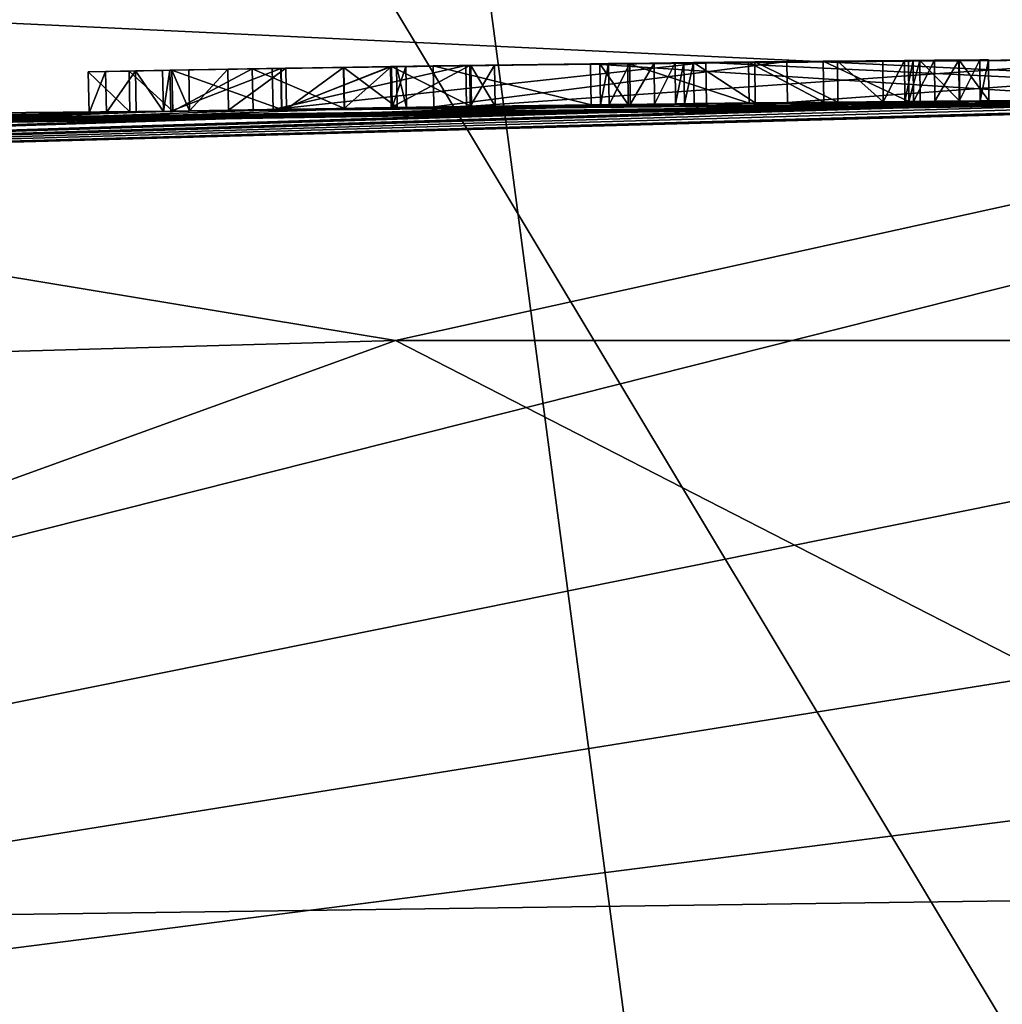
# Model space of a CAD drawing. Header units: millimetres. Extents: x -29 to 28.8, y -75.2 to 10.
# Tile 246 of 256: x -4 to -1.5, y -16 to -13.5. Entities that reach past the tile are written whole.
import ezdxf

# ---------------------------------------------------------------- set-up
doc = ezdxf.new("R2010")
doc.units = ezdxf.units.MM
doc.header["$LTSCALE"] = 88.413066
for name, color, linetype in [('241', 7, 'CONTINUOUS'), ('242', 7, 'CONTINUOUS'), ('243', 7, 'CONTINUOUS'), ('245', 7, 'CONTINUOUS'), ('247', 7, 'CONTINUOUS'), ('263', 7, 'CONTINUOUS'), ('266', 7, 'CONTINUOUS'), ('267', 7, 'CONTINUOUS'), ('268', 7, 'CONTINUOUS'), ('269', 7, 'CONTINUOUS'), ('270', 7, 'CONTINUOUS'), ('271', 7, 'CONTINUOUS'), ('272', 7, 'CONTINUOUS'), ('273', 7, 'CONTINUOUS'), ('274', 7, 'CONTINUOUS'), ('275', 7, 'CONTINUOUS'), ('276', 7, 'CONTINUOUS'), ('277', 7, 'CONTINUOUS'), ('278', 7, 'CONTINUOUS'), ('279', 7, 'CONTINUOUS'), ('292', 7, 'CONTINUOUS'), ('294', 7, 'CONTINUOUS'), ('346', 7, 'CONTINUOUS'), ('347', 7, 'CONTINUOUS'), ('348', 7, 'CONTINUOUS'), ('349', 7, 'CONTINUOUS'), ('350', 7, 'CONTINUOUS'), ('351', 7, 'CONTINUOUS'), ('352', 7, 'CONTINUOUS'), ('364', 7, 'CONTINUOUS'), ('726', 7, 'CONTINUOUS')]:
    doc.layers.add(name, color=color, linetype=linetype)

msp = doc.modelspace()

# ---------------------------------------------------------------- linework, layer by layer
at = {"layer": '241', "color": 7, "linetype": 'CONTINUOUS', "true_color": 0xc7d9f7}
for points in [[(4.1034, -12.7628, 104.5), (7.4407, -12.9122, 105.3469), (-12.2696, -16.8948, 127.9335), (4.1034, -12.7628, 104.5)], [(-4.1034, -12.7628, 104.5), (4.1034, -12.7628, 104.5), (-12.2696, -16.8948, 127.9335), (-4.1034, -12.7628, 104.5)], [(7.4407, -12.9122, 105.3469), (9.9823, -13.3272, 107.7006), (-12.2696, -16.8948, 127.9335), (7.4407, -12.9122, 105.3469)], [(9.9823, -13.3272, 107.7006), (11.0863, -13.911, 111.0117), (-12.2696, -16.8948, 127.9335), (9.9823, -13.3272, 107.7006)], [(11.0863, -13.911, 111.0117), (12.2696, -16.8948, 127.9335), (-12.2696, -16.8948, 127.9335), (11.0863, -13.911, 111.0117)]]:
    msp.add_3dface(points, dxfattribs=at)
at = {"layer": '242', "color": 7, "linetype": 'CONTINUOUS', "true_color": 0xc7d9f7}
for points in [[(0, -13.7, 137.2244), (-11.0247, -14.0041, 137.2244), (-0.0199, -13.7, 142.3652), (0, -13.7, 137.2244)], [(-0.0199, -13.7, 142.3652), (-11.0247, -14.0041, 137.2244), (-0.1172, -13.7, 142.4231), (-0.0199, -13.7, 142.3652)], [(-0.1172, -13.7, 142.4231), (-11.0247, -14.0041, 137.2244), (-0.153, -13.7001, 142.5063), (-0.1172, -13.7, 142.4231)], [(-0.153, -13.7001, 142.5063), (-11.0247, -14.0041, 137.2244), (-0.4914, -13.7006, 142.3754), (-0.153, -13.7001, 142.5063)], [(-0.4914, -13.7006, 142.3754), (-11.0247, -14.0041, 137.2244), (-0.7755, -13.7015, 142.3657), (-0.4914, -13.7006, 142.3754)], [(-0.7755, -13.7015, 142.3657), (-11.0247, -14.0041, 137.2244), (-1.0435, -13.7027, 142.3934), (-0.7755, -13.7015, 142.3657)], [(-1.0435, -13.7027, 142.3934), (-11.0247, -14.0041, 137.2244), (-1.1443, -13.7033, 142.3732), (-1.0435, -13.7027, 142.3934)], [(-1.1443, -13.7033, 142.3732), (-11.0247, -14.0041, 137.2244), (-1.221, -13.7037, 142.4479), (-1.1443, -13.7033, 142.3732)], [(-11.0247, -14.0041, 137.2244), (-1.546, -13.706, 142.3949), (-1.221, -13.7037, 142.4479), (-11.0247, -14.0041, 137.2244)], [(-1.546, -13.706, 142.3949), (-11.0247, -14.0041, 137.2244), (-1.5989, -13.7064, 142.3729), (-1.546, -13.706, 142.3949)], [(-6.1226, -13.7937, 155.7729), (-0.2594, -13.7002, 157.4971), (-6.0406, -13.7912, 143.2707), (-6.1226, -13.7937, 155.7729)], [(-0.2594, -13.7002, 157.4971), (-5.9339, -13.788, 143.4626), (-6.0406, -13.7912, 143.2707), (-0.2594, -13.7002, 157.4971)], [(-5.9339, -13.788, 143.4626), (-0.2594, -13.7002, 157.4971), (-5.8721, -13.7862, 143.5375), (-5.9339, -13.788, 143.4626)], [(-5.8721, -13.7862, 143.5375), (-0.2594, -13.7002, 157.4971), (-5.7536, -13.7828, 143.5577), (-5.8721, -13.7862, 143.5375)], [(-5.7536, -13.7828, 143.5577), (-0.2594, -13.7002, 157.4971), (-5.6138, -13.7788, 143.5245), (-5.7536, -13.7828, 143.5577)], [(-5.6138, -13.7788, 143.5245), (-0.2594, -13.7002, 157.4971), (-5.4536, -13.7744, 143.4884), (-5.6138, -13.7788, 143.5245)], [(-5.4536, -13.7744, 143.4884), (-0.2594, -13.7002, 157.4971), (-5.3545, -13.7717, 143.5455), (-5.4536, -13.7744, 143.4884)], [(-5.3545, -13.7717, 143.5455), (-0.2594, -13.7002, 157.4971), (-5.281, -13.7697, 143.4579), (-5.3545, -13.7717, 143.5455)], [(-5.281, -13.7697, 143.4579), (-0.2594, -13.7002, 157.4971), (-5.281, -13.7697, 142.4479), (-5.281, -13.7697, 143.4579)], [(-5.281, -13.7697, 142.4479), (-0.2594, -13.7002, 157.4971), (-4.9395, -13.761, 143.3621), (-5.281, -13.7697, 142.4479)], [(-4.9395, -13.761, 143.3621), (-0.2594, -13.7002, 157.4971), (-4.7547, -13.7565, 143.5264), (-4.9395, -13.761, 143.3621)], [(-0.2594, -13.7002, 157.4971), (-3.3221, -13.7276, 147.8355), (-4.7547, -13.7565, 143.5264), (-0.2594, -13.7002, 157.4971)], [(-3.3221, -13.7276, 147.8355), (-0.2594, -13.7002, 157.4971), (-2.2334, -13.7125, 149.3865), (-3.3221, -13.7276, 147.8355)], [(-2.8362, -13.7201, 146.0127), (-1.1187, -13.7031, 145.2088), (-2.8266, -13.72, 143.2705), (-2.8362, -13.7201, 146.0127)], [(-1.1187, -13.7031, 145.2088), (-2.4298, -13.7148, 143.4144), (-2.8266, -13.72, 143.2705), (-1.1187, -13.7031, 145.2088)], [(-2.523, -13.7159, 146.2754), (-2.0302, -13.7103, 149.0308), (-1.1187, -13.7031, 145.6178), (-2.523, -13.7159, 146.2754)], [(-2.1266, -13.7113, 143.5569), (-2.4298, -13.7148, 143.4144), (-1.1187, -13.7031, 145.2088), (-2.1266, -13.7113, 143.5569)], [(-2.2334, -13.7125, 149.3865), (-0.2594, -13.7002, 157.4971), (-0.3449, -13.7003, 149.5457), (-2.2334, -13.7125, 149.3865)], [(-1.939, -13.7094, 143.5334), (-2.1266, -13.7113, 143.5569), (-1.1187, -13.7031, 145.2088), (-1.939, -13.7094, 143.5334)], [(-0.4943, -13.7006, 149.1649), (-0.8154, -13.7017, 148.5712), (-2.0302, -13.7103, 149.0308), (-0.4943, -13.7006, 149.1649)], [(-2.0302, -13.7103, 149.0308), (-0.8154, -13.7017, 148.5712), (-1.1187, -13.7031, 145.6178), (-2.0302, -13.7103, 149.0308)], [(-1.725, -13.7074, 143.4104), (-1.939, -13.7094, 143.5334), (-1.1187, -13.7031, 145.2088), (-1.725, -13.7074, 143.4104)], [(-1.6966, -13.7072, 143.4884), (-1.725, -13.7074, 143.4104), (-1.1187, -13.7031, 145.2088), (-1.6966, -13.7072, 143.4884)], [(-1.5975, -13.7064, 143.5455), (-1.6966, -13.7072, 143.4884), (-1.1187, -13.7031, 145.2088), (-1.5975, -13.7064, 143.5455)], [(-1.524, -13.7058, 143.4579), (-1.5975, -13.7064, 143.5455), (-1.1187, -13.7031, 145.2088), (-1.524, -13.7058, 143.4579)], [(-1.546, -13.706, 142.3949), (-1.524, -13.7058, 142.4479), (-1.221, -13.7037, 143.1297), (-1.546, -13.706, 142.3949)], [(-1.546, -13.706, 142.3949), (-1.221, -13.7037, 143.1297), (-1.221, -13.7037, 142.4479), (-1.546, -13.706, 142.3949)], [(-1.524, -13.7058, 142.4479), (-1.524, -13.7058, 143.4579), (-1.1187, -13.7031, 145.2088), (-1.524, -13.7058, 142.4479)], [(-1.524, -13.7058, 142.4479), (-1.1187, -13.7031, 145.2088), (-1.221, -13.7037, 143.1297), (-1.524, -13.7058, 142.4479)], [(-1.5989, -13.7064, 142.3729), (-11.0247, -14.0041, 137.2244), (-1.6601, -13.7069, 142.3729), (-1.5989, -13.7064, 142.3729)], [(-1.6601, -13.7069, 142.3729), (-11.0247, -14.0041, 137.2244), (-1.7131, -13.7073, 142.3949), (-1.6601, -13.7069, 142.3729)], [(-1.7131, -13.7073, 142.3949), (-11.0247, -14.0041, 137.2244), (-1.735, -13.7075, 142.4479), (-1.7131, -13.7073, 142.3949)], [(-11.0247, -14.0041, 137.2244), (-2.311, -13.7134, 142.3949), (-1.735, -13.7075, 142.4479), (-11.0247, -14.0041, 137.2244)], [(-2.311, -13.7134, 142.3949), (-11.0247, -14.0041, 137.2244), (-2.3639, -13.714, 142.3729), (-2.311, -13.7134, 142.3949)], [(-2.3639, -13.714, 142.3729), (-11.0247, -14.0041, 137.2244), (-2.4251, -13.7147, 142.3729), (-2.3639, -13.714, 142.3729)], [(-2.4251, -13.7147, 142.3729), (-11.0247, -14.0041, 137.2244), (-2.4781, -13.7154, 142.3949), (-2.4251, -13.7147, 142.3729)], [(-2.4781, -13.7154, 142.3949), (-11.0247, -14.0041, 137.2244), (-2.5, -13.7156, 142.4479), (-2.4781, -13.7154, 142.3949)], [(-2.5, -13.7156, 142.4479), (-11.0247, -14.0041, 137.2244), (-3.0233, -13.7229, 142.386), (-2.5, -13.7156, 142.4479)], [(-3.0233, -13.7229, 142.386), (-11.0247, -14.0041, 137.2244), (-3.3011, -13.7274, 142.4294), (-3.0233, -13.7229, 142.386)], [(-3.3011, -13.7274, 142.4294), (-11.0247, -14.0041, 137.2244), (-3.5975, -13.7324, 142.3986), (-3.3011, -13.7274, 142.4294)], [(-4.7547, -13.7565, 143.5264), (-3.3221, -13.7276, 147.8355), (-4.4597, -13.7497, 143.55), (-4.7547, -13.7565, 143.5264)], [(-4.4597, -13.7497, 143.55), (-3.3221, -13.7276, 147.8355), (-4.2262, -13.7447, 143.4963), (-4.4597, -13.7497, 143.55)], [(-4.2262, -13.7447, 143.4963), (-3.3221, -13.7276, 147.8355), (-4.1127, -13.7423, 143.3729), (-4.2262, -13.7447, 143.4963)], [(-4.1127, -13.7423, 143.3729), (-3.3221, -13.7276, 147.8355), (-4.0753, -13.7415, 142.8745), (-4.1127, -13.7423, 143.3729)], [(-4.0753, -13.7415, 142.8745), (-3.3221, -13.7276, 147.8355), (-4.0334, -13.7407, 142.6636), (-4.0753, -13.7415, 142.8745)], [(-4.0334, -13.7407, 142.6636), (-3.3221, -13.7276, 147.8355), (-3.784, -13.7358, 144.0183), (-4.0334, -13.7407, 142.6636)], [(-3.784, -13.7358, 144.0183), (-3.3221, -13.7276, 147.8355), (-3.6816, -13.7339, 144.1233), (-3.784, -13.7358, 144.0183)], [(-3.6816, -13.7339, 144.1233), (-3.3221, -13.7276, 147.8355), (-3.574, -13.7319, 144.0183), (-3.6816, -13.7339, 144.1233)], [(-3.579, -13.732, 142.4728), (-3.3011, -13.7274, 142.4294), (-3.5975, -13.7324, 142.3986), (-3.579, -13.732, 142.4728)], [(-3.574, -13.7319, 143.4377), (-3.3221, -13.7276, 147.8355), (-3.2995, -13.7274, 143.4687), (-3.574, -13.7319, 143.4377)], [(-3.574, -13.7319, 144.0183), (-3.3221, -13.7276, 147.8355), (-3.574, -13.7319, 143.4377), (-3.574, -13.7319, 144.0183)], [(-3.574, -13.7319, 142.6777), (-3.574, -13.7319, 143.2527), (-3.3723, -13.7284, 143.3714), (-3.574, -13.7319, 142.6777)], [(-3.532, -13.7312, 142.5934), (-3.574, -13.7319, 142.6777), (-3.3723, -13.7284, 143.3714), (-3.532, -13.7312, 142.5934)], [(-3.4335, -13.7295, 142.5361), (-3.532, -13.7312, 142.5934), (-3.3723, -13.7284, 143.3714), (-3.4335, -13.7295, 142.5361)], [(-3.2883, -13.7271, 142.5453), (-3.4335, -13.7295, 142.5361), (-3.3723, -13.7284, 143.3714), (-3.2883, -13.7271, 142.5453)], [(-3.1426, -13.7247, 143.3417), (-3.2883, -13.7271, 142.5453), (-3.3723, -13.7284, 143.3714), (-3.1426, -13.7247, 143.3417)], [(-3.3221, -13.7276, 147.8355), (-2.8362, -13.7201, 146.0127), (-3.2995, -13.7274, 143.4687), (-3.3221, -13.7276, 147.8355)], [(-3.2995, -13.7274, 143.4687), (-2.8362, -13.7201, 146.0127), (-3.025, -13.7229, 143.4996), (-3.2995, -13.7274, 143.4687)], [(-3.143, -13.7247, 142.5544), (-3.2883, -13.7271, 142.5453), (-3.1426, -13.7247, 143.3417), (-3.143, -13.7247, 142.5544)], [(-3.0227, -13.7228, 142.7012), (-3.143, -13.7247, 142.5544), (-3.1426, -13.7247, 143.3417), (-3.0227, -13.7228, 142.7012)], [(-3.0104, -13.7227, 143.1557), (-3.0227, -13.7228, 142.7012), (-3.1426, -13.7247, 143.3417), (-3.0104, -13.7227, 143.1557)], [(-3.025, -13.7229, 143.4996), (-2.8362, -13.7201, 146.0127), (-2.8266, -13.72, 143.2705), (-3.025, -13.7229, 143.4996)], [(-2.8236, -13.7199, 142.6051), (-2.5, -13.7156, 142.4479), (-3.0233, -13.7229, 142.386), (-2.8236, -13.7199, 142.6051)], [(-2.9868, -13.7223, 142.8764), (-3.0227, -13.7228, 142.7012), (-3.0104, -13.7227, 143.1557), (-2.9868, -13.7223, 142.8764)], [(-2.9183, -13.7213, 147.7705), (-2.0302, -13.7103, 149.0308), (-2.523, -13.7159, 146.2754), (-2.9183, -13.7213, 147.7705)], [(-2.8266, -13.72, 143.2705), (-2.4298, -13.7148, 143.4144), (-2.7641, -13.7191, 142.9379), (-2.8266, -13.72, 143.2705)], [(-2.5, -13.7156, 143.0749), (-2.5, -13.7156, 142.4479), (-2.8236, -13.7199, 142.6051), (-2.5, -13.7156, 143.0749)], [(-2.7641, -13.7191, 142.9379), (-2.5, -13.7156, 143.0749), (-2.8236, -13.7199, 142.6051), (-2.7641, -13.7191, 142.9379)], [(-2.4298, -13.7148, 143.4144), (-2.5, -13.7156, 143.0749), (-2.7641, -13.7191, 142.9379), (-2.4298, -13.7148, 143.4144)], [(-1.735, -13.7075, 142.4479), (-2.311, -13.7134, 142.3949), (-1.735, -13.7075, 143.1959), (-1.735, -13.7075, 142.4479)], [(-1.735, -13.7075, 143.1959), (-2.311, -13.7134, 142.3949), (-1.7893, -13.708, 143.2952), (-1.735, -13.7075, 143.1959)], [(-1.7893, -13.708, 143.2952), (-2.311, -13.7134, 142.3949), (-1.9032, -13.7091, 143.352), (-1.7893, -13.708, 143.2952)], [(-2.311, -13.7134, 142.3949), (-2.289, -13.7131, 142.4479), (-1.9032, -13.7091, 143.352), (-2.311, -13.7134, 142.3949)], [(-1.9032, -13.7091, 143.352), (-2.289, -13.7131, 142.4479), (-2.1113, -13.7111, 143.3658), (-1.9032, -13.7091, 143.352)], [(-2.1113, -13.7111, 143.3658), (-2.289, -13.7131, 142.4479), (-2.2647, -13.7128, 143.2644), (-2.1113, -13.7111, 143.3658)], [(-2.289, -13.7131, 142.4479), (-2.289, -13.7131, 143.0669), (-2.2647, -13.7128, 143.2644), (-2.289, -13.7131, 142.4479)], [(-3.5975, -13.7324, 142.3986), (-11.0247, -14.0041, 137.2244), (-3.6654, -13.7336, 142.3722), (-3.5975, -13.7324, 142.3986)], [(-3.6654, -13.7336, 142.3722), (-11.0247, -14.0041, 137.2244), (-3.7405, -13.735, 142.3809), (-3.6654, -13.7336, 142.3722)], [(-3.7405, -13.735, 142.3809), (-11.0247, -14.0041, 137.2244), (-3.784, -13.7358, 142.4479), (-3.7405, -13.735, 142.3809)], [(-11.0247, -14.0041, 137.2244), (-4.2485, -13.7451, 142.3754), (-3.784, -13.7358, 142.4479), (-11.0247, -14.0041, 137.2244)], [(-4.2485, -13.7451, 142.3754), (-4.0334, -13.7407, 142.6636), (-3.784, -13.7358, 142.4479), (-4.2485, -13.7451, 142.3754)], [(-4.0334, -13.7407, 142.6636), (-3.784, -13.7358, 144.0183), (-3.784, -13.7358, 142.4479), (-4.0334, -13.7407, 142.6636)]]:
    msp.add_3dface(points, dxfattribs=at)
at = {"layer": '243', "color": 7, "linetype": 'CONTINUOUS', "true_color": 0xc7d9f7}
for points in [[(-10.3836, -13.206, 128.4951), (0, -13.7, 137.2244), (0, -12.9404, 128.542), (-10.3836, -13.206, 128.4951)], [(-10.7029, -13.7953, 132.8426), (0, -13.7, 137.2244), (-10.3836, -13.206, 128.4951), (-10.7029, -13.7953, 132.8426)], [(-11.0247, -14.0041, 137.2244), (0, -13.7, 137.2244), (-10.7029, -13.7953, 132.8426), (-11.0247, -14.0041, 137.2244)]]:
    msp.add_3dface(points, dxfattribs=at)
at = {"layer": '245', "color": 7, "linetype": 'CONTINUOUS', "true_color": 0xc7d9f7}
for points in [[(-0.3015, -15.7002, 159.4966), (-7.1154, -15.7928, 157.4726), (-7.0195, -17.7, 157.5313), (-0.3015, -15.7002, 159.4966)], [(0, -17.7, 159.5), (-0.3015, -15.7002, 159.4966), (-7.0195, -17.7, 157.5313), (0, -17.7, 159.5)]]:
    msp.add_3dface(points, dxfattribs=at)
at = {"layer": '247', "color": 7, "linetype": 'CONTINUOUS', "true_color": 0xc7d9f7}
for points in [[(-0.2594, -13.7002, 157.4971), (-6.1226, -13.7937, 155.7729), (-3.0143, -14.3083, 158.5621), (-0.2594, -13.7002, 157.4971)], [(-0.2594, -13.7002, 157.4971), (-3.0143, -14.3083, 158.5621), (3.0139, -14.3083, 158.5622), (-0.2594, -13.7002, 157.4971)], [(-6.1226, -13.7937, 155.7729), (-8.3948, -14.4605, 155.8581), (-3.0143, -14.3083, 158.5621), (-6.1226, -13.7937, 155.7729)], [(-8.3948, -14.4605, 155.8581), (-7.1154, -15.7928, 157.4726), (-3.0143, -14.3083, 158.5621), (-8.3948, -14.4605, 155.8581)], [(-7.1154, -15.7928, 157.4726), (-0.3015, -15.7002, 159.4966), (-3.0143, -14.3083, 158.5621), (-7.1154, -15.7928, 157.4726)], [(-3.0143, -14.3083, 158.5621), (-0.3015, -15.7002, 159.4966), (3.0139, -14.3083, 158.5622), (-3.0143, -14.3083, 158.5621)]]:
    msp.add_3dface(points, dxfattribs=at)
at = {"layer": '263', "color": 7, "linetype": 'CONTINUOUS', "true_color": 0xb1bdc9}
for points in [[(-1.1193, -13.6001, 145.2088), (-2.8379, -13.6171, 146.013), (-1.1193, -13.6001, 145.6178), (-1.1193, -13.6001, 145.2088)], [(-1.1193, -13.6001, 145.6178), (-2.8379, -13.6171, 146.013), (-2.5244, -13.6129, 146.2756), (-1.1193, -13.6001, 145.6178)], [(-2.2347, -13.6095, 149.3864), (-0.3447, -13.5973, 149.5456), (-2.0314, -13.6073, 149.0307), (-2.2347, -13.6095, 149.3864)], [(-1.94, -13.6064, 143.5334), (-2.1123, -13.6081, 143.3658), (-2.1276, -13.6083, 143.5569), (-1.94, -13.6064, 143.5334)], [(-1.9041, -13.6061, 143.352), (-2.1123, -13.6081, 143.3658), (-1.94, -13.6064, 143.5334), (-1.9041, -13.6061, 143.352)], [(-2.0314, -13.6073, 149.0307), (-0.3447, -13.5973, 149.5456), (-0.4943, -13.5976, 149.1648), (-2.0314, -13.6073, 149.0307)], [(-1.7259, -13.6044, 143.4104), (-1.9041, -13.6061, 143.352), (-1.94, -13.6064, 143.5334), (-1.7259, -13.6044, 143.4104)], [(-1.7902, -13.605, 143.2951), (-1.9041, -13.6061, 143.352), (-1.7259, -13.6044, 143.4104), (-1.7902, -13.605, 143.2951)], [(-1.7359, -13.6045, 143.1959), (-1.7902, -13.605, 143.2951), (-1.7259, -13.6044, 143.4104), (-1.7359, -13.6045, 143.1959)], [(-1.7139, -13.6043, 142.3949), (-1.7359, -13.6045, 142.4479), (-1.7259, -13.6044, 143.4104), (-1.7139, -13.6043, 142.3949)], [(-1.7359, -13.6045, 142.4479), (-1.7359, -13.6045, 143.1959), (-1.7259, -13.6044, 143.4104), (-1.7359, -13.6045, 142.4479)], [(-1.6975, -13.6042, 143.4884), (-1.7139, -13.6043, 142.3949), (-1.7259, -13.6044, 143.4104), (-1.6975, -13.6042, 143.4884)], [(-1.6609, -13.6039, 142.3729), (-1.7139, -13.6043, 142.3949), (-1.6975, -13.6042, 143.4884), (-1.6609, -13.6039, 142.3729)], [(-1.5984, -13.6034, 143.5455), (-1.6609, -13.6039, 142.3729), (-1.6975, -13.6042, 143.4884), (-1.5984, -13.6034, 143.5455)], [(-1.5997, -13.6034, 142.3729), (-1.6609, -13.6039, 142.3729), (-1.5984, -13.6034, 143.5455), (-1.5997, -13.6034, 142.3729)], [(-1.5467, -13.603, 142.3949), (-1.5997, -13.6034, 142.3729), (-1.5984, -13.6034, 143.5455), (-1.5467, -13.603, 142.3949)], [(-1.5248, -13.6028, 143.4579), (-1.5467, -13.603, 142.3949), (-1.5984, -13.6034, 143.5455), (-1.5248, -13.6028, 143.4579)], [(-1.5248, -13.6028, 142.4479), (-1.5467, -13.603, 142.3949), (-1.5248, -13.6028, 143.4579), (-1.5248, -13.6028, 142.4479)], [(-3.7859, -13.6328, 142.4479), (-3.7859, -13.6328, 144.0183), (-3.6835, -13.6309, 144.1233), (-3.7859, -13.6328, 142.4479)], [(-3.7424, -13.632, 142.3809), (-3.7859, -13.6328, 142.4479), (-3.6835, -13.6309, 144.1233), (-3.7424, -13.632, 142.3809)], [(-3.6673, -13.6306, 142.3722), (-3.7424, -13.632, 142.3809), (-3.6835, -13.6309, 144.1233), (-3.6673, -13.6306, 142.3722)], [(-3.5758, -13.629, 144.0183), (-3.6673, -13.6306, 142.3722), (-3.6835, -13.6309, 144.1233), (-3.5758, -13.629, 144.0183)], [(-3.5993, -13.6294, 142.3987), (-3.6673, -13.6306, 142.3722), (-3.5758, -13.629, 144.0183), (-3.5993, -13.6294, 142.3987)], [(-3.5808, -13.629, 142.4728), (-3.5993, -13.6294, 142.3987), (-3.5758, -13.629, 144.0183), (-3.5808, -13.629, 142.4728)], [(-3.3028, -13.6245, 142.4294), (-3.5808, -13.629, 142.4728), (-3.4354, -13.6265, 142.5362), (-3.3028, -13.6245, 142.4294)], [(-3.4354, -13.6265, 142.5362), (-3.5808, -13.629, 142.4728), (-3.5338, -13.6282, 142.5935), (-3.4354, -13.6265, 142.5362)], [(-3.5338, -13.6282, 142.5935), (-3.5808, -13.629, 142.4728), (-3.5758, -13.629, 142.6777), (-3.5338, -13.6282, 142.5935)], [(-3.5758, -13.629, 143.4377), (-3.5808, -13.629, 142.4728), (-3.5758, -13.629, 144.0183), (-3.5758, -13.629, 143.4377)], [(-3.5808, -13.629, 142.4728), (-3.5758, -13.629, 143.4377), (-3.5758, -13.629, 143.2527), (-3.5808, -13.629, 142.4728)], [(-3.5808, -13.629, 142.4728), (-3.5758, -13.629, 143.2527), (-3.5758, -13.629, 142.6777), (-3.5808, -13.629, 142.4728)], [(-3.5758, -13.629, 143.4377), (-3.3013, -13.6244, 143.4687), (-3.5758, -13.629, 143.2527), (-3.5758, -13.629, 143.4377)], [(-3.5758, -13.629, 143.2527), (-3.3013, -13.6244, 143.4687), (-3.3741, -13.6254, 143.3714), (-3.5758, -13.629, 143.2527)], [(-3.2902, -13.6241, 142.5452), (-3.3028, -13.6245, 142.4294), (-3.4354, -13.6265, 142.5362), (-3.2902, -13.6241, 142.5452)], [(-3.3741, -13.6254, 143.3714), (-3.3013, -13.6244, 143.4687), (-3.1442, -13.6217, 143.3417), (-3.3741, -13.6254, 143.3714)], [(-3.3239, -13.6246, 147.8355), (-2.2347, -13.6095, 149.3864), (-2.9198, -13.6183, 147.7704), (-3.3239, -13.6246, 147.8355)], [(-2.8379, -13.6171, 146.013), (-3.3239, -13.6246, 147.8355), (-2.9198, -13.6183, 147.7704), (-2.8379, -13.6171, 146.013)], [(-3.0248, -13.6199, 142.386), (-3.3028, -13.6245, 142.4294), (-3.145, -13.6217, 142.5542), (-3.0248, -13.6199, 142.386)], [(-3.145, -13.6217, 142.5542), (-3.3028, -13.6245, 142.4294), (-3.2902, -13.6241, 142.5452), (-3.145, -13.6217, 142.5542)], [(-3.3013, -13.6244, 143.4687), (-3.0268, -13.6199, 143.4997), (-3.1442, -13.6217, 143.3417), (-3.3013, -13.6244, 143.4687)], [(-3.0244, -13.6199, 142.7008), (-3.0248, -13.6199, 142.386), (-3.145, -13.6217, 142.5542), (-3.0244, -13.6199, 142.7008)], [(-3.1442, -13.6217, 143.3417), (-3.0268, -13.6199, 143.4997), (-3.0119, -13.6197, 143.1556), (-3.1442, -13.6217, 143.3417)], [(-3.0268, -13.6199, 143.4997), (-2.8281, -13.617, 143.2707), (-3.0119, -13.6197, 143.1556), (-3.0268, -13.6199, 143.4997)], [(-2.8251, -13.6169, 142.6051), (-3.0248, -13.6199, 142.386), (-2.8281, -13.617, 143.2707), (-2.8251, -13.6169, 142.6051)], [(-2.8281, -13.617, 143.2707), (-3.0248, -13.6199, 142.386), (-2.9884, -13.6193, 142.8761), (-2.8281, -13.617, 143.2707)], [(-2.9884, -13.6193, 142.8761), (-3.0248, -13.6199, 142.386), (-3.0244, -13.6199, 142.7008), (-2.9884, -13.6193, 142.8761)], [(-3.0119, -13.6197, 143.1556), (-2.8281, -13.617, 143.2707), (-2.9884, -13.6193, 142.8761), (-3.0119, -13.6197, 143.1556)], [(-2.9198, -13.6183, 147.7704), (-2.2347, -13.6095, 149.3864), (-2.0314, -13.6073, 149.0307), (-2.9198, -13.6183, 147.7704)], [(-2.5244, -13.6129, 146.2756), (-2.8379, -13.6171, 146.013), (-2.9198, -13.6183, 147.7704), (-2.5244, -13.6129, 146.2756)], [(-2.7656, -13.6161, 142.938), (-2.8251, -13.6169, 142.6051), (-2.8281, -13.617, 143.2707), (-2.7656, -13.6161, 142.938)], [(-2.5013, -13.6126, 143.0749), (-2.431, -13.6118, 143.4145), (-2.5013, -13.6126, 142.4479), (-2.5013, -13.6126, 143.0749)], [(-2.5013, -13.6126, 142.4479), (-2.431, -13.6118, 143.4145), (-2.4793, -13.6124, 142.3949), (-2.5013, -13.6126, 142.4479)], [(-2.4793, -13.6124, 142.3949), (-2.431, -13.6118, 143.4145), (-2.4263, -13.6117, 142.3729), (-2.4793, -13.6124, 142.3949)], [(-2.1276, -13.6083, 143.5569), (-2.2658, -13.6098, 143.2644), (-2.431, -13.6118, 143.4145), (-2.1276, -13.6083, 143.5569)], [(-2.431, -13.6118, 143.4145), (-2.2658, -13.6098, 143.2644), (-2.4263, -13.6117, 142.3729), (-2.431, -13.6118, 143.4145)], [(-2.2658, -13.6098, 143.2644), (-2.2902, -13.6101, 143.0669), (-2.4263, -13.6117, 142.3729), (-2.2658, -13.6098, 143.2644)], [(-2.4263, -13.6117, 142.3729), (-2.2902, -13.6101, 143.0669), (-2.3651, -13.611, 142.3729), (-2.4263, -13.6117, 142.3729)], [(-2.3651, -13.611, 142.3729), (-2.2902, -13.6101, 143.0669), (-2.3121, -13.6104, 142.3949), (-2.3651, -13.611, 142.3729)], [(-2.3121, -13.6104, 142.3949), (-2.2902, -13.6101, 143.0669), (-2.2902, -13.6101, 142.4479), (-2.3121, -13.6104, 142.3949)], [(-2.1123, -13.6081, 143.3658), (-2.2658, -13.6098, 143.2644), (-2.1276, -13.6083, 143.5569), (-2.1123, -13.6081, 143.3658)]]:
    msp.add_3dface(points, dxfattribs=at)
at = {"layer": '266', "color": 7, "linetype": 'CONTINUOUS', "true_color": 0xc7d9f7}
for points in [[(-1.9032, -13.7091, 143.352), (-2.1123, -13.6081, 143.3658), (-1.9041, -13.6061, 143.352), (-1.9032, -13.7091, 143.352)], [(-1.7893, -13.708, 143.2952), (-1.9041, -13.6061, 143.352), (-1.7902, -13.605, 143.2951), (-1.7893, -13.708, 143.2952)], [(-1.7893, -13.708, 143.2952), (-1.9032, -13.7091, 143.352), (-1.9041, -13.6061, 143.352), (-1.7893, -13.708, 143.2952)], [(-1.7893, -13.708, 143.2952), (-1.7902, -13.605, 143.2951), (-1.7359, -13.6045, 143.1959), (-1.7893, -13.708, 143.2952)], [(-1.735, -13.7075, 143.1959), (-1.7893, -13.708, 143.2952), (-1.7359, -13.6045, 143.1959), (-1.735, -13.7075, 143.1959)], [(-2.289, -13.7131, 143.0669), (-2.2902, -13.6101, 143.0669), (-2.2658, -13.6098, 143.2644), (-2.289, -13.7131, 143.0669)], [(-2.2647, -13.7128, 143.2644), (-2.289, -13.7131, 143.0669), (-2.2658, -13.6098, 143.2644), (-2.2647, -13.7128, 143.2644)], [(-2.1113, -13.7111, 143.3658), (-2.2658, -13.6098, 143.2644), (-2.1123, -13.6081, 143.3658), (-2.1113, -13.7111, 143.3658)], [(-2.1113, -13.7111, 143.3658), (-2.2647, -13.7128, 143.2644), (-2.2658, -13.6098, 143.2644), (-2.1113, -13.7111, 143.3658)], [(-1.9032, -13.7091, 143.352), (-2.1113, -13.7111, 143.3658), (-2.1123, -13.6081, 143.3658), (-1.9032, -13.7091, 143.352)]]:
    msp.add_3dface(points, dxfattribs=at)
at = {"layer": '267', "color": 7, "linetype": 'CONTINUOUS', "true_color": 0xc7d9f7}
for points in [[(-1.735, -13.7075, 142.4479), (-1.735, -13.7075, 143.1959), (-1.7359, -13.6045, 142.4479), (-1.735, -13.7075, 142.4479)], [(-1.735, -13.7075, 143.1959), (-1.7359, -13.6045, 143.1959), (-1.7359, -13.6045, 142.4479), (-1.735, -13.7075, 143.1959)]]:
    msp.add_3dface(points, dxfattribs=at)
at = {"layer": '268', "color": 7, "linetype": 'CONTINUOUS', "true_color": 0xc7d9f7}
for points in [[(-1.735, -13.7075, 142.4479), (-1.7359, -13.6045, 142.4479), (-1.7139, -13.6043, 142.3949), (-1.735, -13.7075, 142.4479)], [(-1.7131, -13.7073, 142.3949), (-1.735, -13.7075, 142.4479), (-1.7139, -13.6043, 142.3949), (-1.7131, -13.7073, 142.3949)], [(-1.7131, -13.7073, 142.3949), (-1.7139, -13.6043, 142.3949), (-1.6609, -13.6039, 142.3729), (-1.7131, -13.7073, 142.3949)], [(-1.6601, -13.7069, 142.3729), (-1.7131, -13.7073, 142.3949), (-1.6609, -13.6039, 142.3729), (-1.6601, -13.7069, 142.3729)]]:
    msp.add_3dface(points, dxfattribs=at)
at = {"layer": '269', "color": 7, "linetype": 'CONTINUOUS', "true_color": 0xc7d9f7}
for points in [[(-1.6601, -13.7069, 142.3729), (-1.6609, -13.6039, 142.3729), (-1.5997, -13.6034, 142.3729), (-1.6601, -13.7069, 142.3729)], [(-1.5989, -13.7064, 142.3729), (-1.6601, -13.7069, 142.3729), (-1.5997, -13.6034, 142.3729), (-1.5989, -13.7064, 142.3729)]]:
    msp.add_3dface(points, dxfattribs=at)
at = {"layer": '270', "color": 7, "linetype": 'CONTINUOUS', "true_color": 0xc7d9f7}
for points in [[(-1.5989, -13.7064, 142.3729), (-1.5997, -13.6034, 142.3729), (-1.5467, -13.603, 142.3949), (-1.5989, -13.7064, 142.3729)], [(-1.546, -13.706, 142.3949), (-1.5989, -13.7064, 142.3729), (-1.5467, -13.603, 142.3949), (-1.546, -13.706, 142.3949)], [(-1.546, -13.706, 142.3949), (-1.5467, -13.603, 142.3949), (-1.5248, -13.6028, 142.4479), (-1.546, -13.706, 142.3949)], [(-1.524, -13.7058, 142.4479), (-1.546, -13.706, 142.3949), (-1.5248, -13.6028, 142.4479), (-1.524, -13.7058, 142.4479)]]:
    msp.add_3dface(points, dxfattribs=at)
at = {"layer": '271', "color": 7, "linetype": 'CONTINUOUS', "true_color": 0xc7d9f7}
for points in [[(-1.524, -13.7058, 143.4579), (-1.524, -13.7058, 142.4479), (-1.5248, -13.6028, 143.4579), (-1.524, -13.7058, 143.4579)], [(-1.524, -13.7058, 142.4479), (-1.5248, -13.6028, 142.4479), (-1.5248, -13.6028, 143.4579), (-1.524, -13.7058, 142.4479)]]:
    msp.add_3dface(points, dxfattribs=at)
at = {"layer": '272', "color": 7, "linetype": 'CONTINUOUS', "true_color": 0xc7d9f7}
for points in [[(-1.5975, -13.7064, 143.5455), (-1.5984, -13.6034, 143.5455), (-1.6975, -13.6042, 143.4884), (-1.5975, -13.7064, 143.5455)], [(-1.6966, -13.7072, 143.4884), (-1.5975, -13.7064, 143.5455), (-1.6975, -13.6042, 143.4884), (-1.6966, -13.7072, 143.4884)], [(-1.524, -13.7058, 143.4579), (-1.5248, -13.6028, 143.4579), (-1.5984, -13.6034, 143.5455), (-1.524, -13.7058, 143.4579)], [(-1.5975, -13.7064, 143.5455), (-1.524, -13.7058, 143.4579), (-1.5984, -13.6034, 143.5455), (-1.5975, -13.7064, 143.5455)]]:
    msp.add_3dface(points, dxfattribs=at)
at = {"layer": '273', "color": 7, "linetype": 'CONTINUOUS', "true_color": 0xc7d9f7}
for points in [[(-1.725, -13.7074, 143.4104), (-1.6975, -13.6042, 143.4884), (-1.7259, -13.6044, 143.4104), (-1.725, -13.7074, 143.4104)], [(-1.725, -13.7074, 143.4104), (-1.6966, -13.7072, 143.4884), (-1.6975, -13.6042, 143.4884), (-1.725, -13.7074, 143.4104)]]:
    msp.add_3dface(points, dxfattribs=at)
at = {"layer": '274', "color": 7, "linetype": 'CONTINUOUS', "true_color": 0xc7d9f7}
for points in [[(-1.939, -13.7094, 143.5334), (-1.94, -13.6064, 143.5334), (-2.1276, -13.6083, 143.5569), (-1.939, -13.7094, 143.5334)], [(-1.725, -13.7074, 143.4104), (-1.7259, -13.6044, 143.4104), (-1.94, -13.6064, 143.5334), (-1.725, -13.7074, 143.4104)], [(-1.939, -13.7094, 143.5334), (-1.725, -13.7074, 143.4104), (-1.94, -13.6064, 143.5334), (-1.939, -13.7094, 143.5334)], [(-2.4298, -13.7148, 143.4144), (-2.431, -13.6118, 143.4145), (-2.5013, -13.6126, 143.0749), (-2.4298, -13.7148, 143.4144)], [(-2.5, -13.7156, 143.0749), (-2.4298, -13.7148, 143.4144), (-2.5013, -13.6126, 143.0749), (-2.5, -13.7156, 143.0749)], [(-2.1266, -13.7113, 143.5569), (-2.1276, -13.6083, 143.5569), (-2.431, -13.6118, 143.4145), (-2.1266, -13.7113, 143.5569)], [(-2.4298, -13.7148, 143.4144), (-2.1266, -13.7113, 143.5569), (-2.431, -13.6118, 143.4145), (-2.4298, -13.7148, 143.4144)], [(-2.1266, -13.7113, 143.5569), (-1.939, -13.7094, 143.5334), (-2.1276, -13.6083, 143.5569), (-2.1266, -13.7113, 143.5569)]]:
    msp.add_3dface(points, dxfattribs=at)
at = {"layer": '275', "color": 7, "linetype": 'CONTINUOUS', "true_color": 0xc7d9f7}
for points in [[(-2.5, -13.7156, 142.4479), (-2.5, -13.7156, 143.0749), (-2.5013, -13.6126, 142.4479), (-2.5, -13.7156, 142.4479)], [(-2.5, -13.7156, 143.0749), (-2.5013, -13.6126, 143.0749), (-2.5013, -13.6126, 142.4479), (-2.5, -13.7156, 143.0749)]]:
    msp.add_3dface(points, dxfattribs=at)
at = {"layer": '276', "color": 7, "linetype": 'CONTINUOUS', "true_color": 0xc7d9f7}
for points in [[(-2.5, -13.7156, 142.4479), (-2.5013, -13.6126, 142.4479), (-2.4793, -13.6124, 142.3949), (-2.5, -13.7156, 142.4479)], [(-2.4781, -13.7154, 142.3949), (-2.5, -13.7156, 142.4479), (-2.4793, -13.6124, 142.3949), (-2.4781, -13.7154, 142.3949)], [(-2.4781, -13.7154, 142.3949), (-2.4793, -13.6124, 142.3949), (-2.4263, -13.6117, 142.3729), (-2.4781, -13.7154, 142.3949)], [(-2.4251, -13.7147, 142.3729), (-2.4781, -13.7154, 142.3949), (-2.4263, -13.6117, 142.3729), (-2.4251, -13.7147, 142.3729)]]:
    msp.add_3dface(points, dxfattribs=at)
at = {"layer": '277', "color": 7, "linetype": 'CONTINUOUS', "true_color": 0xc7d9f7}
for points in [[(-2.4251, -13.7147, 142.3729), (-2.4263, -13.6117, 142.3729), (-2.3651, -13.611, 142.3729), (-2.4251, -13.7147, 142.3729)], [(-2.3639, -13.714, 142.3729), (-2.4251, -13.7147, 142.3729), (-2.3651, -13.611, 142.3729), (-2.3639, -13.714, 142.3729)]]:
    msp.add_3dface(points, dxfattribs=at)
at = {"layer": '278', "color": 7, "linetype": 'CONTINUOUS', "true_color": 0xc7d9f7}
for points in [[(-2.3639, -13.714, 142.3729), (-2.3651, -13.611, 142.3729), (-2.3121, -13.6104, 142.3949), (-2.3639, -13.714, 142.3729)], [(-2.311, -13.7134, 142.3949), (-2.3639, -13.714, 142.3729), (-2.3121, -13.6104, 142.3949), (-2.311, -13.7134, 142.3949)], [(-2.311, -13.7134, 142.3949), (-2.3121, -13.6104, 142.3949), (-2.2902, -13.6101, 142.4479), (-2.311, -13.7134, 142.3949)], [(-2.289, -13.7131, 142.4479), (-2.311, -13.7134, 142.3949), (-2.2902, -13.6101, 142.4479), (-2.289, -13.7131, 142.4479)]]:
    msp.add_3dface(points, dxfattribs=at)
at = {"layer": '279', "color": 7, "linetype": 'CONTINUOUS', "true_color": 0xc7d9f7}
for points in [[(-2.289, -13.7131, 143.0669), (-2.289, -13.7131, 142.4479), (-2.2902, -13.6101, 143.0669), (-2.289, -13.7131, 143.0669)], [(-2.2902, -13.6101, 143.0669), (-2.289, -13.7131, 142.4479), (-2.2902, -13.6101, 142.4479), (-2.2902, -13.6101, 143.0669)]]:
    msp.add_3dface(points, dxfattribs=at)
at = {"layer": '292', "color": 7, "linetype": 'CONTINUOUS', "true_color": 0xc7d9f7}
for points in [[(-2.8362, -13.7201, 146.0127), (-2.8379, -13.6171, 146.013), (-1.1193, -13.6001, 145.2088), (-2.8362, -13.7201, 146.0127)], [(-1.1187, -13.7031, 145.2088), (-2.8362, -13.7201, 146.0127), (-1.1193, -13.6001, 145.2088), (-1.1187, -13.7031, 145.2088)], [(-0.3449, -13.7003, 149.5457), (-0.3447, -13.5973, 149.5456), (-2.2347, -13.6095, 149.3864), (-0.3449, -13.7003, 149.5457)], [(-3.3221, -13.7276, 147.8355), (-2.2347, -13.6095, 149.3864), (-3.3239, -13.6246, 147.8355), (-3.3221, -13.7276, 147.8355)], [(-3.3221, -13.7276, 147.8355), (-3.3239, -13.6246, 147.8355), (-2.8379, -13.6171, 146.013), (-3.3221, -13.7276, 147.8355)], [(-3.3221, -13.7276, 147.8355), (-2.2334, -13.7125, 149.3865), (-2.2347, -13.6095, 149.3864), (-3.3221, -13.7276, 147.8355)], [(-2.8362, -13.7201, 146.0127), (-3.3221, -13.7276, 147.8355), (-2.8379, -13.6171, 146.013), (-2.8362, -13.7201, 146.0127)], [(-2.2334, -13.7125, 149.3865), (-0.3449, -13.7003, 149.5457), (-2.2347, -13.6095, 149.3864), (-2.2334, -13.7125, 149.3865)]]:
    msp.add_3dface(points, dxfattribs=at)
at = {"layer": '294', "color": 7, "linetype": 'CONTINUOUS', "true_color": 0xc7d9f7}
for points in [[(-1.1187, -13.7031, 145.6178), (-1.1193, -13.6001, 145.6178), (-2.5244, -13.6129, 146.2756), (-1.1187, -13.7031, 145.6178)], [(-2.0302, -13.7103, 149.0308), (-2.0314, -13.6073, 149.0307), (-0.4943, -13.5976, 149.1648), (-2.0302, -13.7103, 149.0308)], [(-0.4943, -13.7006, 149.1649), (-2.0302, -13.7103, 149.0308), (-0.4943, -13.5976, 149.1648), (-0.4943, -13.7006, 149.1649)], [(-2.9183, -13.7213, 147.7705), (-2.9198, -13.6183, 147.7704), (-2.0314, -13.6073, 149.0307), (-2.9183, -13.7213, 147.7705)], [(-2.523, -13.7159, 146.2754), (-2.5244, -13.6129, 146.2756), (-2.9198, -13.6183, 147.7704), (-2.523, -13.7159, 146.2754)], [(-2.9183, -13.7213, 147.7705), (-2.523, -13.7159, 146.2754), (-2.9198, -13.6183, 147.7704), (-2.9183, -13.7213, 147.7705)], [(-2.0302, -13.7103, 149.0308), (-2.9183, -13.7213, 147.7705), (-2.0314, -13.6073, 149.0307), (-2.0302, -13.7103, 149.0308)], [(-2.523, -13.7159, 146.2754), (-1.1187, -13.7031, 145.6178), (-2.5244, -13.6129, 146.2756), (-2.523, -13.7159, 146.2754)]]:
    msp.add_3dface(points, dxfattribs=at)
at = {"layer": '346', "color": 7, "linetype": 'CONTINUOUS', "true_color": 0xc7d9f7}
for points in [[(-3.784, -13.7358, 142.4479), (-3.784, -13.7358, 144.0183), (-3.7859, -13.6328, 142.4479), (-3.784, -13.7358, 142.4479)], [(-3.784, -13.7358, 144.0183), (-3.7859, -13.6328, 144.0183), (-3.7859, -13.6328, 142.4479), (-3.784, -13.7358, 144.0183)]]:
    msp.add_3dface(points, dxfattribs=at)
at = {"layer": '347', "color": 7, "linetype": 'CONTINUOUS', "true_color": 0xc7d9f7}
for points in [[(-3.7405, -13.735, 142.3809), (-3.7424, -13.632, 142.3809), (-3.6673, -13.6306, 142.3722), (-3.7405, -13.735, 142.3809)], [(-3.6654, -13.7336, 142.3722), (-3.7405, -13.735, 142.3809), (-3.6673, -13.6306, 142.3722), (-3.6654, -13.7336, 142.3722)], [(-3.5975, -13.7324, 142.3986), (-3.6673, -13.6306, 142.3722), (-3.5993, -13.6294, 142.3987), (-3.5975, -13.7324, 142.3986)], [(-3.5975, -13.7324, 142.3986), (-3.6654, -13.7336, 142.3722), (-3.6673, -13.6306, 142.3722), (-3.5975, -13.7324, 142.3986)], [(-3.5975, -13.7324, 142.3986), (-3.5993, -13.6294, 142.3987), (-3.5808, -13.629, 142.4728), (-3.5975, -13.7324, 142.3986)], [(-3.579, -13.732, 142.4728), (-3.5975, -13.7324, 142.3986), (-3.5808, -13.629, 142.4728), (-3.579, -13.732, 142.4728)], [(-3.784, -13.7358, 142.4479), (-3.7859, -13.6328, 142.4479), (-3.7424, -13.632, 142.3809), (-3.784, -13.7358, 142.4479)], [(-3.7405, -13.735, 142.3809), (-3.784, -13.7358, 142.4479), (-3.7424, -13.632, 142.3809), (-3.7405, -13.735, 142.3809)]]:
    msp.add_3dface(points, dxfattribs=at)
at = {"layer": '348', "color": 7, "linetype": 'CONTINUOUS', "true_color": 0xc7d9f7}
for points in [[(-3.579, -13.732, 142.4728), (-3.5808, -13.629, 142.4728), (-3.3028, -13.6245, 142.4294), (-3.579, -13.732, 142.4728)], [(-3.3011, -13.7274, 142.4294), (-3.579, -13.732, 142.4728), (-3.3028, -13.6245, 142.4294), (-3.3011, -13.7274, 142.4294)], [(-3.2995, -13.7274, 143.4687), (-3.3013, -13.6244, 143.4687), (-3.5758, -13.629, 143.4377), (-3.2995, -13.7274, 143.4687)], [(-3.574, -13.7319, 143.4377), (-3.2995, -13.7274, 143.4687), (-3.5758, -13.629, 143.4377), (-3.574, -13.7319, 143.4377)], [(-3.3011, -13.7274, 142.4294), (-3.3028, -13.6245, 142.4294), (-3.0248, -13.6199, 142.386), (-3.3011, -13.7274, 142.4294)], [(-3.2995, -13.7274, 143.4687), (-3.0268, -13.6199, 143.4997), (-3.3013, -13.6244, 143.4687), (-3.2995, -13.7274, 143.4687)], [(-3.0233, -13.7229, 142.386), (-3.3011, -13.7274, 142.4294), (-3.0248, -13.6199, 142.386), (-3.0233, -13.7229, 142.386)], [(-3.2995, -13.7274, 143.4687), (-3.025, -13.7229, 143.4996), (-3.0268, -13.6199, 143.4997), (-3.2995, -13.7274, 143.4687)], [(-3.025, -13.7229, 143.4996), (-2.8281, -13.617, 143.2707), (-3.0268, -13.6199, 143.4997), (-3.025, -13.7229, 143.4996)], [(-3.025, -13.7229, 143.4996), (-2.8266, -13.72, 143.2705), (-2.8281, -13.617, 143.2707), (-3.025, -13.7229, 143.4996)], [(-2.8236, -13.7199, 142.6051), (-3.0248, -13.6199, 142.386), (-2.8251, -13.6169, 142.6051), (-2.8236, -13.7199, 142.6051)], [(-2.8236, -13.7199, 142.6051), (-3.0233, -13.7229, 142.386), (-3.0248, -13.6199, 142.386), (-2.8236, -13.7199, 142.6051)], [(-2.8266, -13.72, 143.2705), (-2.7656, -13.6161, 142.938), (-2.8281, -13.617, 143.2707), (-2.8266, -13.72, 143.2705)], [(-2.8266, -13.72, 143.2705), (-2.7641, -13.7191, 142.9379), (-2.7656, -13.6161, 142.938), (-2.8266, -13.72, 143.2705)], [(-2.7641, -13.7191, 142.9379), (-2.8251, -13.6169, 142.6051), (-2.7656, -13.6161, 142.938), (-2.7641, -13.7191, 142.9379)], [(-2.7641, -13.7191, 142.9379), (-2.8236, -13.7199, 142.6051), (-2.8251, -13.6169, 142.6051), (-2.7641, -13.7191, 142.9379)]]:
    msp.add_3dface(points, dxfattribs=at)
at = {"layer": '349', "color": 7, "linetype": 'CONTINUOUS', "true_color": 0xc7d9f7}
for points in [[(-3.574, -13.7319, 144.0183), (-3.574, -13.7319, 143.4377), (-3.5758, -13.629, 144.0183), (-3.574, -13.7319, 144.0183)], [(-3.574, -13.7319, 143.4377), (-3.5758, -13.629, 143.4377), (-3.5758, -13.629, 144.0183), (-3.574, -13.7319, 143.4377)]]:
    msp.add_3dface(points, dxfattribs=at)
at = {"layer": '350', "color": 7, "linetype": 'CONTINUOUS', "true_color": 0xc7d9f7}
for points in [[(-3.7859, -13.6328, 144.0183), (-3.6816, -13.7339, 144.1233), (-3.6835, -13.6309, 144.1233), (-3.7859, -13.6328, 144.0183)], [(-3.574, -13.7319, 144.0183), (-3.5758, -13.629, 144.0183), (-3.6835, -13.6309, 144.1233), (-3.574, -13.7319, 144.0183)], [(-3.6816, -13.7339, 144.1233), (-3.574, -13.7319, 144.0183), (-3.6835, -13.6309, 144.1233), (-3.6816, -13.7339, 144.1233)], [(-3.784, -13.7358, 144.0183), (-3.6816, -13.7339, 144.1233), (-3.7859, -13.6328, 144.0183), (-3.784, -13.7358, 144.0183)]]:
    msp.add_3dface(points, dxfattribs=at)
at = {"layer": '351', "color": 7, "linetype": 'CONTINUOUS', "true_color": 0xc7d9f7}
for points in [[(-3.574, -13.7319, 143.2527), (-3.574, -13.7319, 142.6777), (-3.5758, -13.629, 143.2527), (-3.574, -13.7319, 143.2527)], [(-3.5758, -13.629, 143.2527), (-3.574, -13.7319, 142.6777), (-3.5758, -13.629, 142.6777), (-3.5758, -13.629, 143.2527)]]:
    msp.add_3dface(points, dxfattribs=at)
at = {"layer": '352', "color": 7, "linetype": 'CONTINUOUS', "true_color": 0xc7d9f7}
for points in [[(-3.574, -13.7319, 143.2527), (-3.5758, -13.629, 143.2527), (-3.3741, -13.6254, 143.3714), (-3.574, -13.7319, 143.2527)], [(-3.532, -13.7312, 142.5934), (-3.5338, -13.6282, 142.5935), (-3.5758, -13.629, 142.6777), (-3.532, -13.7312, 142.5934)], [(-3.574, -13.7319, 142.6777), (-3.532, -13.7312, 142.5934), (-3.5758, -13.629, 142.6777), (-3.574, -13.7319, 142.6777)], [(-3.3723, -13.7284, 143.3714), (-3.574, -13.7319, 143.2527), (-3.3741, -13.6254, 143.3714), (-3.3723, -13.7284, 143.3714)], [(-3.532, -13.7312, 142.5934), (-3.4354, -13.6265, 142.5362), (-3.5338, -13.6282, 142.5935), (-3.532, -13.7312, 142.5934)], [(-3.532, -13.7312, 142.5934), (-3.4335, -13.7295, 142.5361), (-3.4354, -13.6265, 142.5362), (-3.532, -13.7312, 142.5934)], [(-3.4335, -13.7295, 142.5361), (-3.2902, -13.6241, 142.5452), (-3.4354, -13.6265, 142.5362), (-3.4335, -13.7295, 142.5361)], [(-3.4335, -13.7295, 142.5361), (-3.2883, -13.7271, 142.5453), (-3.2902, -13.6241, 142.5452), (-3.4335, -13.7295, 142.5361)], [(-3.1426, -13.7247, 143.3417), (-3.3741, -13.6254, 143.3714), (-3.1442, -13.6217, 143.3417), (-3.1426, -13.7247, 143.3417)], [(-3.1426, -13.7247, 143.3417), (-3.3723, -13.7284, 143.3714), (-3.3741, -13.6254, 143.3714), (-3.1426, -13.7247, 143.3417)], [(-3.2883, -13.7271, 142.5453), (-3.145, -13.6217, 142.5542), (-3.2902, -13.6241, 142.5452), (-3.2883, -13.7271, 142.5453)], [(-3.2883, -13.7271, 142.5453), (-3.143, -13.7247, 142.5544), (-3.145, -13.6217, 142.5542), (-3.2883, -13.7271, 142.5453)], [(-3.143, -13.7247, 142.5544), (-3.0244, -13.6199, 142.7008), (-3.145, -13.6217, 142.5542), (-3.143, -13.7247, 142.5544)], [(-3.0104, -13.7227, 143.1557), (-3.1442, -13.6217, 143.3417), (-3.0119, -13.6197, 143.1556), (-3.0104, -13.7227, 143.1557)], [(-3.0104, -13.7227, 143.1557), (-3.1426, -13.7247, 143.3417), (-3.1442, -13.6217, 143.3417), (-3.0104, -13.7227, 143.1557)], [(-3.143, -13.7247, 142.5544), (-3.0227, -13.7228, 142.7012), (-3.0244, -13.6199, 142.7008), (-3.143, -13.7247, 142.5544)], [(-3.0227, -13.7228, 142.7012), (-2.9884, -13.6193, 142.8761), (-3.0244, -13.6199, 142.7008), (-3.0227, -13.7228, 142.7012)], [(-3.0227, -13.7228, 142.7012), (-2.9868, -13.7223, 142.8764), (-2.9884, -13.6193, 142.8761), (-3.0227, -13.7228, 142.7012)], [(-2.9868, -13.7223, 142.8764), (-3.0119, -13.6197, 143.1556), (-2.9884, -13.6193, 142.8761), (-2.9868, -13.7223, 142.8764)], [(-2.9868, -13.7223, 142.8764), (-3.0104, -13.7227, 143.1557), (-3.0119, -13.6197, 143.1556), (-2.9868, -13.7223, 142.8764)]]:
    msp.add_3dface(points, dxfattribs=at)
at = {"layer": '364', "color": 7, "linetype": 'CONTINUOUS', "true_color": 0xe7d0ff}
for points in [[(-4.5559, 0, -28.6391), (-1.9786, -19.5, -28.9324), (-9.0865, -19.5, -27.5397), (-4.5559, 0, -28.6391)], [(-4.5559, 0, -28.6391), (8.9436, 0, -27.5864), (-1.9786, -19.5, -28.9324), (-4.5559, 0, -28.6391)], [(8.9436, 0, -27.5864), (5.2533, -19.5, -28.5202), (-1.9786, -19.5, -28.9324), (8.9436, 0, -27.5864)]]:
    msp.add_3dface(points, dxfattribs=at)
at = {"layer": '726', "linetype": 'CONTINUOUS'}
for points in [[(-11.1037, 0, 26.7898), (0, -18.5, 29), (0, 0, 29), (-11.1037, 0, 26.7898)], [(-2.9809, -18.7495, 28.8464), (0, -18.5, 29), (-11.1037, 0, 26.7898), (-2.9809, -18.7495, 28.8464)], [(-5.8982, -19.5, 28.3938), (-2.9809, -18.7495, 28.8464), (-11.1037, 0, 26.7898), (-5.8982, -19.5, 28.3938)]]:
    msp.add_3dface(points, dxfattribs=at)

doc.saveas('drawing.dxf')
